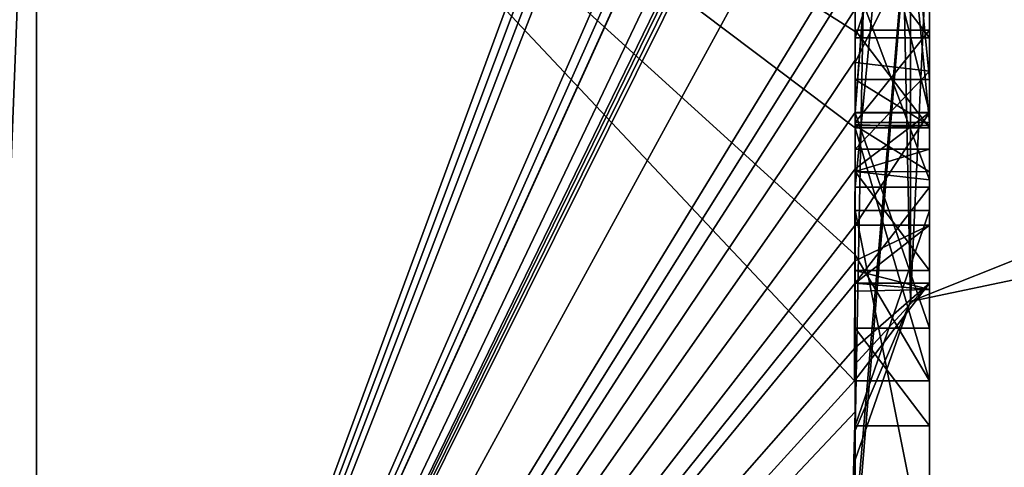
# Model space of a CAD drawing. Extents: x -23 to 700, y -1800 to 0.
# Tile 85 of 196: x 692.15 to 694.8, y -1790.12 to -1788.91. Entities that reach past the tile are written whole.
import ezdxf

# ---------------------------------------------------------------- set-up
doc = ezdxf.new("R2010")
doc.units = 0
doc.header["$LTSCALE"] = 21.316181
for name, color, linetype in [('1261', 7, 'CONTINUOUS'), ('1266', 7, 'CONTINUOUS'), ('1267', 7, 'CONTINUOUS'), ('1272', 7, 'CONTINUOUS'), ('1273', 7, 'CONTINUOUS'), ('1276', 7, 'CONTINUOUS'), ('1278', 7, 'CONTINUOUS'), ('1279', 7, 'CONTINUOUS'), ('1280', 7, 'CONTINUOUS'), ('1291', 7, 'CONTINUOUS'), ('1300', 7, 'CONTINUOUS'), ('1301', 7, 'CONTINUOUS'), ('1302', 7, 'CONTINUOUS'), ('1303', 7, 'CONTINUOUS'), ('1337', 7, 'CONTINUOUS'), ('1338', 7, 'CONTINUOUS'), ('1387', 7, 'CONTINUOUS'), ('1388', 7, 'CONTINUOUS'), ('1389', 7, 'CONTINUOUS'), ('1390', 7, 'CONTINUOUS'), ('1410', 7, 'CONTINUOUS'), ('1414', 7, 'CONTINUOUS'), ('1415', 7, 'CONTINUOUS'), ('1416', 7, 'CONTINUOUS'), ('1417', 7, 'CONTINUOUS'), ('1418', 7, 'CONTINUOUS'), ('1419', 7, 'CONTINUOUS'), ('1420', 7, 'CONTINUOUS'), ('1421', 7, 'CONTINUOUS'), ('1422', 7, 'CONTINUOUS'), ('1423', 7, 'CONTINUOUS'), ('1425', 7, 'CONTINUOUS'), ('1431', 7, 'CONTINUOUS')]:
    doc.layers.add(name, color=color, linetype=linetype)

msp = doc.modelspace()

# ---------------------------------------------------------------- linework, layer by layer
at = {"layer": '1261', "linetype": 'CONTINUOUS'}
for points in [[(694.4, -1785.1824, -10.1674), (694.4, -1782.471, -14.7638), (694.4, -1790.0213, -1.6862), (694.4, -1785.1824, -10.1674)], [(694.4, -1782.471, 14.7638), (694.4, -1788.7004, 4.0741), (694.4, -1790.0213, 1.6862), (694.4, -1782.471, 14.7638)], [(694.4, -1785.3536, -9.871), (694.4, -1785.1824, -10.1674), (694.4, -1790.0213, -1.6862), (694.4, -1785.3536, -9.871)], [(694.4, -1785.8936, -8.9356), (694.4, -1785.3536, -9.871), (694.4, -1790.0213, -1.6862), (694.4, -1785.8936, -8.9356)], [(694.4, -1786.0881, -8.5986), (694.4, -1785.8936, -8.9356), (694.4, -1790.0213, -1.6862), (694.4, -1786.0881, -8.5986)], [(694.4, -1786.608, -7.6982), (694.4, -1786.0881, -8.5986), (694.4, -1790.0213, -1.6862), (694.4, -1786.608, -7.6982)], [(694.4, -1789.158, 9.2656), (694.4, -1786.5668, 7.7696), (694.4, -1789.024, 9.5097), (694.4, -1789.158, 9.2656)], [(694.4, -1789.024, 9.5097), (694.4, -1786.5668, 7.7696), (694.4, -1788.8863, 9.752), (694.4, -1789.024, 9.5097)], [(694.4, -1787.2894, -6.5179), (694.4, -1786.608, -7.6982), (694.4, -1790.0213, -1.6862), (694.4, -1787.2894, -6.5179)], [(694.4, -1787.0044, 7.6196), (694.4, -1789.0759, 8.8156), (694.4, -1787.1278, 7.406), (694.4, -1787.0044, 7.6196)], [(694.4, -1788.9428, -9.0462), (694.4, -1788.6844, -10.0976), (694.4, -1787.1201, -7.4194), (694.4, -1788.9428, -9.0462)], [(694.4, -1789.1915, -8.6153), (694.4, -1788.9428, -9.0462), (694.4, -1787.1201, -7.4194), (694.4, -1789.1915, -8.6153)], [(694.4, -1787.1278, 7.406), (694.4, -1789.0759, 8.8156), (694.4, -1787.3925, 7.1131), (694.4, -1787.1278, 7.406)], [(694.4, -1787.5527, -6.67), (694.4, -1787.2894, -6.5179), (694.4, -1790.0213, -1.6862), (694.4, -1787.5527, -6.67)], [(694.4, -1787.2944, -7.1174), (694.4, -1787.5527, -6.67), (694.4, -1789.3659, -8.3134), (694.4, -1787.2944, -7.1174)], [(694.4, -1787.3925, 7.1131), (694.4, -1789.0759, 8.8156), (694.4, -1787.7428, 6.9829), (694.4, -1787.3925, 7.1131)], [(694.4, -1789.3659, -8.3134), (694.4, -1787.5527, -6.67), (694.4, -1790.0213, -1.6862), (694.4, -1789.3659, -8.3134)], [(694.4, -1787.7428, 6.9829), (694.4, -1789.0759, 8.8156), (694.4, -1788.1618, 7.0093), (694.4, -1787.7428, 6.9829)], [(694.4, -1790.2826, 6.7822), (694.4, -1787.9233, 5.4201), (694.4, -1789.9704, 7.5706), (694.4, -1790.2826, 6.7822)], [(694.4, -1789.9704, 7.5706), (694.4, -1787.9233, 5.4201), (694.4, -1789.3232, 7.2874), (694.4, -1789.9704, 7.5706)], [(694.4, -1789.3232, 7.2874), (694.4, -1787.9233, 5.4201), (694.4, -1788.8118, 6.8832), (694.4, -1789.3232, 7.2874)], [(694.4, -1788.1618, 7.0093), (694.4, -1789.0759, 8.8156), (694.4, -1788.6269, 7.2036), (694.4, -1788.1618, 7.0093)], [(694.4, -1788.3609, 5.2701), (694.4, -1789.1656, 5.7347), (694.4, -1788.9637, 4.2261), (694.4, -1788.3609, 5.2701)], [(694.4, -1788.6269, 7.2036), (694.4, -1789.0759, 8.8156), (694.4, -1789.0302, 7.509), (694.4, -1788.6269, 7.2036)], [(694.4, -1788.946, -9.648), (694.4, -1788.6844, -10.0976), (694.4, -1788.9428, -9.0462), (694.4, -1788.946, -9.648)], [(694.4, -1788.7004, 4.0741), (694.4, -1788.9637, 4.2261), (694.4, -1790.0213, 1.6862), (694.4, -1788.7004, 4.0741)], [(694.4, -1789.197, -9.193), (694.4, -1788.946, -9.648), (694.4, -1788.9428, -9.0462), (694.4, -1789.197, -9.193)], [(694.4, -1789.745, 4.7312), (694.4, -1790.0083, 4.8832), (694.4, -1788.9637, 4.2261), (694.4, -1789.745, 4.7312)], [(694.4, -1788.9637, 4.2261), (694.4, -1790.0083, 4.8832), (694.4, -1790.0213, 1.6862), (694.4, -1788.9637, 4.2261)], [(694.4, -1789.1656, 5.7347), (694.4, -1789.745, 4.7312), (694.4, -1788.9637, 4.2261), (694.4, -1789.1656, 5.7347)], [(694.4, -1789.0302, 7.509), (694.4, -1789.0759, 8.8156), (694.4, -1789.1992, 8.602), (694.4, -1789.0302, 7.509)], [(694.4, -1789.2635, 7.8578), (694.4, -1789.0302, 7.509), (694.4, -1789.1992, 8.602), (694.4, -1789.2635, 7.8578)], [(694.4, -1789.323, 8.2323), (694.4, -1789.2635, 7.8578), (694.4, -1789.1992, 8.602), (694.4, -1789.323, 8.2323)], [(694.4, -1789.5904, 7.7501), (694.4, -1789.9704, 7.5706), (694.4, -1789.3232, 7.2874), (694.4, -1789.5904, 7.7501)], [(694.4, -1789.6242, -7.8659), (694.4, -1789.3659, -8.3134), (694.4, -1790.0213, -1.6862), (694.4, -1789.6242, -7.8659)], [(694.4, -1789.4289, 5.8867), (694.4, -1790.4027, 6.449), (694.4, -1790.0083, 4.8832), (694.4, -1789.4289, 5.8867)], [(694.4, -1789.6461, 8.0507), (694.4, -1789.9704, 7.5706), (694.4, -1789.5904, 7.7501), (694.4, -1789.6461, 8.0507)], [(694.4, -1789.6238, 8.3457), (694.4, -1789.9704, 7.5706), (694.4, -1789.6461, 8.0507), (694.4, -1789.6238, 8.3457)], [(694.4, -1789.7984, -7.9665), (694.4, -1789.6242, -7.8659), (694.4, -1790.0213, -1.6862), (694.4, -1789.7984, -7.9665)], [(694.4, -1791.0336, -4.2391), (694.4, -1789.7984, -7.9665), (694.4, -1790.4027, 6.449), (694.4, -1791.0336, -4.2391)], [(694.4, -1790.4027, 6.449), (694.4, -1789.7984, -7.9665), (694.4, -1790.1, -0.0124), (694.4, -1790.4027, 6.449)], [(694.4, -1790.1, -0.0124), (694.4, -1789.7984, -7.9665), (694.4, -1790.0213, -1.6862), (694.4, -1790.1, -0.0124)], [(694.4, -1790.0083, 4.8832), (694.4, -1790.4027, 6.449), (694.4, -1790.0213, 1.6862), (694.4, -1790.0083, 4.8832)], [(694.4, -1790.0213, 1.6862), (694.4, -1790.4027, 6.449), (694.4, -1790.1, -0.0124), (694.4, -1790.0213, 1.6862)]]:
    msp.add_3dface(points, dxfattribs=at)
at = {"layer": '1266', "linetype": 'CONTINUOUS'}
for points in [[(694.3429, -1786.5961, 13.7189), (694.3341, -1786.5125, 13.8636), (692.1949, -1792.3092, 8.4124), (694.3429, -1786.5961, 13.7189)], [(692.1949, -1792.3092, 8.4124), (694.3341, -1786.5125, 13.8636), (692.1949, -1787.544, 15.544), (692.1949, -1792.3092, 8.4124)], [(694.3508, -1786.6805, 13.5727), (694.3429, -1786.5961, 13.7189), (692.1949, -1792.3092, 8.4124), (694.3508, -1786.6805, 13.5727)], [(694.4, -1786.6649, 12.8527), (694.3508, -1786.6805, 13.5727), (692.1949, -1792.3092, 8.4124), (694.4, -1786.6649, 12.8527)], [(694.3867, -1787.2981, 12.5029), (694.4, -1786.6649, 12.8527), (692.1949, -1792.3092, 8.4124), (694.3867, -1787.2981, 12.5029)], [(694.3893, -1787.3819, 12.3577), (694.3867, -1787.2981, 12.5029), (692.1949, -1792.3092, 8.4124), (694.3893, -1787.3819, 12.3577)], [(694.3915, -1787.4661, 12.212), (694.3893, -1787.3819, 12.3577), (692.1949, -1792.3092, 8.4124), (694.3915, -1787.4661, 12.212)], [(694.4, -1787.4432, 11.9061), (694.3915, -1787.4661, 12.212), (692.1949, -1792.3092, 8.4124), (694.4, -1787.4432, 11.9061)], [(694.3958, -1787.6968, 11.8124), (694.4, -1787.4432, 11.9061), (692.1949, -1792.3092, 8.4124), (694.3958, -1787.6968, 11.8124)], [(694.3969, -1787.787, 11.656), (694.3958, -1787.6968, 11.8124), (692.1949, -1792.3092, 8.4124), (694.3969, -1787.787, 11.656)], [(694.3978, -1787.8775, 11.4994), (694.3969, -1787.787, 11.656), (692.1949, -1792.3092, 8.4124), (694.3978, -1787.8775, 11.4994)], [(694.4, -1788.2671, 10.7532), (694.4, -1787.8058, 11.4205), (692.1949, -1792.3092, 8.4124), (694.4, -1788.2671, 10.7532)], [(694.4, -1787.8058, 11.4205), (694.3995, -1787.8416, 11.46), (692.1949, -1792.3092, 8.4124), (694.4, -1787.8058, 11.4205)], [(694.3995, -1787.8416, 11.46), (694.3978, -1787.8775, 11.4994), (692.1949, -1792.3092, 8.4124), (694.3995, -1787.8416, 11.46)], [(694.4, -1788.7017, 10.0683), (694.4, -1788.2671, 10.7532), (692.1949, -1792.3092, 8.4124), (694.4, -1788.7017, 10.0683)], [(694.4, -1788.7949, 9.9103), (694.4, -1788.7017, 10.0683), (692.1949, -1792.3092, 8.4124), (694.4, -1788.7949, 9.9103)], [(694.4, -1788.8863, 9.752), (694.4, -1788.7949, 9.9103), (692.1949, -1792.3092, 8.4124), (694.4, -1788.8863, 9.752)], [(694.4, -1789.024, 9.5097), (694.4, -1788.8863, 9.752), (692.1949, -1792.3092, 8.4124), (694.4, -1789.024, 9.5097)], [(694.4, -1789.1649, 9.2696), (694.4, -1789.024, 9.5097), (692.1949, -1792.3092, 8.4124), (694.4, -1789.1649, 9.2696)], [(694.4, -1789.158, 9.2656), (694.4, -1789.024, 9.5097), (694.4, -1789.1649, 9.2696), (694.4, -1789.158, 9.2656)], [(694.3999, -1789.3164, 9.0071), (694.4, -1789.1649, 9.2696), (692.1949, -1792.3092, 8.4124), (694.3999, -1789.3164, 9.0071)], [(694.3998, -1789.4678, 8.7448), (694.3999, -1789.3164, 9.0071), (692.1949, -1792.3092, 8.4124), (694.3998, -1789.4678, 8.7448)], [(694.3998, -1789.5639, 8.5462), (694.3998, -1789.4678, 8.7448), (692.1949, -1792.3092, 8.4124), (694.3998, -1789.5639, 8.5462)], [(694.4, -1789.6238, 8.3457), (694.3998, -1789.5639, 8.5462), (692.1949, -1792.3092, 8.4124), (694.4, -1789.6238, 8.3457)], [(694.4, -1789.9704, 7.5706), (694.4, -1789.6238, 8.3457), (692.1949, -1792.3092, 8.4124), (694.4, -1789.9704, 7.5706)], [(694.3852, -1790.5214, 6.9201), (694.4, -1789.9704, 7.5706), (692.1949, -1792.3092, 8.4124), (694.3852, -1790.5214, 6.9201)], [(694.3963, -1790.4022, 6.8513), (694.4, -1789.9704, 7.5706), (694.3852, -1790.5214, 6.9201), (694.3963, -1790.4022, 6.8513)], [(694.4, -1790.2826, 6.7822), (694.4, -1789.9704, 7.5706), (694.3963, -1790.4022, 6.8513), (694.4, -1790.2826, 6.7822)]]:
    msp.add_3dface(points, dxfattribs=at)
at = {"layer": '1267', "linetype": 'CONTINUOUS'}
for points in [[(694.4, -1788.6844, -10.0976), (694.4, -1788.946, -9.648), (692.1949, -1787.544, -15.544), (694.4, -1788.6844, -10.0976)], [(692.1949, -1787.544, -15.544), (694.4, -1788.946, -9.648), (694.4, -1789.2061, -9.1982), (692.1949, -1787.544, -15.544)], [(692.1949, -1792.3092, -8.4124), (692.1949, -1787.544, -15.544), (694.3979, -1789.8875, -8.0179), (692.1949, -1792.3092, -8.4124)], [(694.3979, -1789.8875, -8.0179), (692.1949, -1787.544, -15.544), (694.3996, -1789.5472, -8.6073), (694.3979, -1789.8875, -8.0179)], [(694.3996, -1789.5472, -8.6073), (692.1949, -1787.544, -15.544), (694.4, -1789.2061, -9.1982), (694.3996, -1789.5472, -8.6073)], [(694.4, -1789.2061, -9.1982), (694.4, -1788.946, -9.648), (694.4, -1789.197, -9.193), (694.4, -1789.2061, -9.1982)], [(694.4, -1789.7984, -7.9665), (694.4, -1791.0336, -4.2391), (692.1949, -1792.3092, -8.4124), (694.4, -1789.7984, -7.9665)], [(694.4, -1789.7984, -7.9665), (692.1949, -1792.3092, -8.4124), (694.3979, -1789.8875, -8.0179), (694.4, -1789.7984, -7.9665)], [(694.3995, -1789.843, -7.9922), (694.4, -1789.7984, -7.9665), (694.3979, -1789.8875, -8.0179), (694.3995, -1789.843, -7.9922)]]:
    msp.add_3dface(points, dxfattribs=at)
at = {"layer": '1272', "linetype": 'CONTINUOUS'}
for points in [[(692.1949, -1787.544, 15.544), (692.0094, -1787.535, 15.535), (692.0094, -1792.2974, 8.4075), (692.1949, -1787.544, 15.544)], [(692.1949, -1792.3092, 8.4124), (692.1949, -1787.544, 15.544), (692.0094, -1792.2974, 8.4075), (692.1949, -1792.3092, 8.4124)]]:
    msp.add_3dface(points, dxfattribs=at)
at = {"layer": '1273', "linetype": 'CONTINUOUS'}
for points in [[(692.1949, -1787.544, -15.544), (692.1949, -1792.3092, -8.4124), (692.0094, -1787.535, -15.535), (692.1949, -1787.544, -15.544)], [(692.1949, -1792.3092, -8.4124), (692.0094, -1792.2974, -8.4075), (692.0094, -1787.535, -15.535), (692.1949, -1792.3092, -8.4124)]]:
    msp.add_3dface(points, dxfattribs=at)
at = {"layer": '1276', "linetype": 'CONTINUOUS'}
for points in [[(694.6, -1787.1201, -7.4194), (694.6, -1787.2944, -7.1174), (694.6, -1789.1915, -8.6153), (694.6, -1787.1201, -7.4194)], [(694.6, -1787.2944, -7.1174), (694.6, -1789.3659, -8.3134), (694.6, -1789.1915, -8.6153), (694.6, -1787.2944, -7.1174)], [(694.6, -1789.2061, -9.1982), (694.6, -1788.9428, -9.0462), (694.6, -1789.1915, -8.6153), (694.6, -1789.2061, -9.1982)], [(694.6, -1789.3659, -8.3134), (694.6, -1789.2061, -9.1982), (694.6, -1789.1915, -8.6153), (694.6, -1789.3659, -8.3134)], [(694.6, -1789.8875, -8.0179), (694.6, -1789.2061, -9.1982), (694.6, -1789.6242, -7.8659), (694.6, -1789.8875, -8.0179)], [(694.6, -1789.6242, -7.8659), (694.6, -1789.2061, -9.1982), (694.6, -1789.3659, -8.3134), (694.6, -1789.6242, -7.8659)]]:
    msp.add_3dface(points, dxfattribs=at)
at = {"layer": '1278', "linetype": 'CONTINUOUS'}
for points in [[(694.4, -1789.1915, -8.6153), (694.4, -1787.1201, -7.4194), (694.6, -1789.1915, -8.6153), (694.4, -1789.1915, -8.6153)], [(694.4, -1787.1201, -7.4194), (694.6, -1787.1201, -7.4194), (694.6, -1789.1915, -8.6153), (694.4, -1787.1201, -7.4194)]]:
    msp.add_3dface(points, dxfattribs=at)
at = {"layer": '1279', "linetype": 'CONTINUOUS'}
for points in [[(694.4, -1788.9428, -9.0462), (694.4, -1789.1915, -8.6153), (694.6, -1788.9428, -9.0462), (694.4, -1788.9428, -9.0462)], [(694.6, -1788.9428, -9.0462), (694.4, -1789.1915, -8.6153), (694.6, -1789.1915, -8.6153), (694.6, -1788.9428, -9.0462)]]:
    msp.add_3dface(points, dxfattribs=at)
at = {"layer": '1280', "linetype": 'CONTINUOUS'}
for points in [[(694.4, -1789.197, -9.193), (694.4, -1788.9428, -9.0462), (694.6, -1789.2061, -9.1982), (694.4, -1789.197, -9.193)], [(694.4, -1788.9428, -9.0462), (694.6, -1788.9428, -9.0462), (694.6, -1789.2061, -9.1982), (694.4, -1788.9428, -9.0462)], [(694.4, -1789.2061, -9.1982), (694.4, -1789.197, -9.193), (694.6, -1789.2061, -9.1982), (694.4, -1789.2061, -9.1982)]]:
    msp.add_3dface(points, dxfattribs=at)
at = {"layer": '1291', "linetype": 'CONTINUOUS'}
for points in [[(694.6, -1786.5668, 7.7696), (694.6, -1789.1649, 9.2696), (694.6, -1789.0759, 8.8156), (694.6, -1786.5668, 7.7696)], [(694.6, -1786.5668, 7.7696), (694.6, -1789.0759, 8.8156), (694.6, -1787.0044, 7.6196), (694.6, -1786.5668, 7.7696)], [(694.6, -1788.1869, 6.6399), (694.6, -1787.6825, 6.6419), (694.6, -1789.346, 7.3126), (694.6, -1788.1869, 6.6399)], [(694.6, -1789.346, 7.3126), (694.6, -1787.6825, 6.6419), (694.6, -1789.5904, 7.7501), (694.6, -1789.346, 7.3126)], [(694.6, -1789.5904, 7.7501), (694.6, -1787.6825, 6.6419), (694.6, -1788.6269, 7.2036), (694.6, -1789.5904, 7.7501)], [(694.6, -1787.9233, 5.4201), (694.6, -1790.5214, 6.9201), (694.6, -1790.4324, 6.4661), (694.6, -1787.9233, 5.4201)], [(694.6, -1788.7004, 4.0741), (694.6, -1787.9233, 5.4201), (694.6, -1788.9637, 4.2261), (694.6, -1788.7004, 4.0741)], [(694.6, -1788.9637, 4.2261), (694.6, -1787.9233, 5.4201), (694.6, -1788.3609, 5.2701), (694.6, -1788.9637, 4.2261)], [(694.6, -1788.3609, 5.2701), (694.6, -1787.9233, 5.4201), (694.6, -1789.1656, 5.7347), (694.6, -1788.3609, 5.2701)], [(694.6, -1789.1656, 5.7347), (694.6, -1787.9233, 5.4201), (694.6, -1789.4289, 5.8867), (694.6, -1789.1656, 5.7347)], [(694.6, -1789.4289, 5.8867), (694.6, -1787.9233, 5.4201), (694.6, -1790.4324, 6.4661), (694.6, -1789.4289, 5.8867)], [(694.6, -1788.8118, 6.8832), (694.6, -1788.1869, 6.6399), (694.6, -1789.346, 7.3126), (694.6, -1788.8118, 6.8832)], [(694.6, -1789.0535, 7.5329), (694.6, -1789.5904, 7.7501), (694.6, -1788.6269, 7.2036), (694.6, -1789.0535, 7.5329)], [(694.6, -1789.2635, 7.8578), (694.6, -1789.5904, 7.7501), (694.6, -1789.0535, 7.5329), (694.6, -1789.2635, 7.8578)], [(694.6, -1789.1649, 9.2696), (694.6, -1789.4678, 8.7448), (694.6, -1789.0759, 8.8156), (694.6, -1789.1649, 9.2696)], [(694.6, -1789.0759, 8.8156), (694.6, -1789.4678, 8.7448), (694.6, -1789.1992, 8.602), (694.6, -1789.0759, 8.8156)], [(694.6, -1789.745, 4.7312), (694.6, -1789.1656, 5.7347), (694.6, -1790.0083, 4.8832), (694.6, -1789.745, 4.7312)], [(694.6, -1790.0083, 4.8832), (694.6, -1789.1656, 5.7347), (694.6, -1789.4289, 5.8867), (694.6, -1790.0083, 4.8832)], [(694.6, -1789.1992, 8.602), (694.6, -1789.4678, 8.7448), (694.6, -1789.324, 8.2239), (694.6, -1789.1992, 8.602)], [(694.6, -1789.6412, 8.2432), (694.6, -1789.5904, 7.7501), (694.6, -1789.2635, 7.8578), (694.6, -1789.6412, 8.2432)], [(694.6, -1789.324, 8.2239), (694.6, -1789.6412, 8.2432), (694.6, -1789.2635, 7.8578), (694.6, -1789.324, 8.2239)], [(694.6, -1789.4678, 8.7448), (694.6, -1789.6412, 8.2432), (694.6, -1789.324, 8.2239), (694.6, -1789.4678, 8.7448)]]:
    msp.add_3dface(points, dxfattribs=at)
at = {"layer": '1300', "linetype": 'CONTINUOUS'}
for points in [[(694.4, -1789.3232, 7.2874), (694.4, -1788.8118, 6.8832), (694.6, -1789.346, 7.3126), (694.4, -1789.3232, 7.2874)], [(694.4, -1788.8118, 6.8832), (694.6, -1788.8118, 6.8832), (694.6, -1789.346, 7.3126), (694.4, -1788.8118, 6.8832)], [(694.4, -1789.5904, 7.7501), (694.4, -1789.3232, 7.2874), (694.6, -1789.5904, 7.7501), (694.4, -1789.5904, 7.7501)], [(694.4, -1789.3232, 7.2874), (694.6, -1789.346, 7.3126), (694.6, -1789.5904, 7.7501), (694.4, -1789.3232, 7.2874)]]:
    msp.add_3dface(points, dxfattribs=at)
at = {"layer": '1301', "linetype": 'CONTINUOUS'}
for points in [[(694.3998, -1789.5639, 8.5462), (694.4, -1789.6238, 8.3457), (694.6, -1789.4678, 8.7448), (694.3998, -1789.5639, 8.5462)], [(694.3998, -1789.4678, 8.7448), (694.3998, -1789.5639, 8.5462), (694.6, -1789.4678, 8.7448), (694.3998, -1789.4678, 8.7448)], [(694.4, -1789.6238, 8.3457), (694.6, -1789.6412, 8.2432), (694.6, -1789.4678, 8.7448), (694.4, -1789.6238, 8.3457)], [(694.4, -1789.6461, 8.0507), (694.4, -1789.5904, 7.7501), (694.6, -1789.6412, 8.2432), (694.4, -1789.6461, 8.0507)], [(694.4, -1789.5904, 7.7501), (694.6, -1789.5904, 7.7501), (694.6, -1789.6412, 8.2432), (694.4, -1789.5904, 7.7501)], [(694.4, -1789.6238, 8.3457), (694.4, -1789.6461, 8.0507), (694.6, -1789.6412, 8.2432), (694.4, -1789.6238, 8.3457)]]:
    msp.add_3dface(points, dxfattribs=at)
at = {"layer": '1302', "linetype": 'CONTINUOUS'}
for points in [[(694.3999, -1789.3164, 9.0071), (694.3998, -1789.4678, 8.7448), (694.6, -1789.1649, 9.2696), (694.3999, -1789.3164, 9.0071)], [(694.6, -1789.1649, 9.2696), (694.3998, -1789.4678, 8.7448), (694.6, -1789.4678, 8.7448), (694.6, -1789.1649, 9.2696)], [(694.4, -1789.1649, 9.2696), (694.3999, -1789.3164, 9.0071), (694.6, -1789.1649, 9.2696), (694.4, -1789.1649, 9.2696)]]:
    msp.add_3dface(points, dxfattribs=at)
at = {"layer": '1303', "linetype": 'CONTINUOUS'}
for points in [[(694.4, -1786.5668, 7.7696), (694.4, -1789.158, 9.2656), (694.6, -1786.5668, 7.7696), (694.4, -1786.5668, 7.7696)], [(694.4, -1789.158, 9.2656), (694.4, -1789.1649, 9.2696), (694.6, -1786.5668, 7.7696), (694.4, -1789.158, 9.2656)], [(694.4, -1789.1649, 9.2696), (694.6, -1789.1649, 9.2696), (694.6, -1786.5668, 7.7696), (694.4, -1789.1649, 9.2696)]]:
    msp.add_3dface(points, dxfattribs=at)
at = {"layer": '1337', "linetype": 'CONTINUOUS'}
for points in [[(694.9, -1789.5332, 1.5315), (694.9, -1782.093, 14.4185), (694.549, -1782.2017, 14.518), (694.9, -1789.5332, 1.5315)], [(694.4, -1782.471, 14.7638), (694.549, -1789.6738, 1.5759), (694.549, -1782.2017, 14.518), (694.4, -1782.471, 14.7638)], [(694.549, -1789.6738, 1.5759), (694.9, -1789.5332, 1.5315), (694.549, -1782.2017, 14.518), (694.549, -1789.6738, 1.5759)], [(694.4, -1782.471, 14.7638), (694.4, -1790.0213, 1.6862), (694.549, -1789.6738, 1.5759), (694.4, -1782.471, 14.7638)]]:
    msp.add_3dface(points, dxfattribs=at)
at = {"layer": '1338', "linetype": 'CONTINUOUS'}
for points in [[(694.9, -1782.093, -14.4185), (694.9, -1789.5332, -1.5315), (694.549, -1789.6738, -1.5759), (694.9, -1782.093, -14.4185)], [(694.549, -1782.2017, -14.518), (694.9, -1782.093, -14.4185), (694.549, -1789.6738, -1.5759), (694.549, -1782.2017, -14.518)], [(694.4, -1790.0213, -1.6862), (694.4, -1782.471, -14.7638), (694.549, -1782.2017, -14.518), (694.4, -1790.0213, -1.6862)], [(694.4, -1790.0213, -1.6862), (694.549, -1782.2017, -14.518), (694.549, -1789.6738, -1.5759), (694.4, -1790.0213, -1.6862)]]:
    msp.add_3dface(points, dxfattribs=at)
at = {"layer": '1387', "linetype": 'CONTINUOUS'}
for points in [[(694.4, -1787.2944, -7.1174), (694.4, -1789.3659, -8.3134), (694.6, -1787.2944, -7.1174), (694.4, -1787.2944, -7.1174)], [(694.4, -1789.3659, -8.3134), (694.6, -1789.3659, -8.3134), (694.6, -1787.2944, -7.1174), (694.4, -1789.3659, -8.3134)]]:
    msp.add_3dface(points, dxfattribs=at)
at = {"layer": '1388', "linetype": 'CONTINUOUS'}
for points in [[(694.4, -1789.3659, -8.3134), (694.4, -1789.6242, -7.8659), (694.6, -1789.3659, -8.3134), (694.4, -1789.3659, -8.3134)], [(694.4, -1789.6242, -7.8659), (694.6, -1789.6242, -7.8659), (694.6, -1789.3659, -8.3134), (694.4, -1789.6242, -7.8659)]]:
    msp.add_3dface(points, dxfattribs=at)
at = {"layer": '1389', "linetype": 'CONTINUOUS'}
for points in [[(694.3995, -1789.843, -7.9922), (694.3979, -1789.8875, -8.0179), (694.6, -1789.6242, -7.8659), (694.3995, -1789.843, -7.9922)], [(694.3979, -1789.8875, -8.0179), (694.6, -1789.8875, -8.0179), (694.6, -1789.6242, -7.8659), (694.3979, -1789.8875, -8.0179)], [(694.4, -1789.7984, -7.9665), (694.3995, -1789.843, -7.9922), (694.6, -1789.6242, -7.8659), (694.4, -1789.7984, -7.9665)], [(694.4, -1789.6242, -7.8659), (694.4, -1789.7984, -7.9665), (694.6, -1789.6242, -7.8659), (694.4, -1789.6242, -7.8659)]]:
    msp.add_3dface(points, dxfattribs=at)
at = {"layer": '1390', "linetype": 'CONTINUOUS'}
for points in [[(694.3996, -1789.5472, -8.6073), (694.4, -1789.2061, -9.1982), (694.6, -1789.8875, -8.0179), (694.3996, -1789.5472, -8.6073)], [(694.4, -1789.2061, -9.1982), (694.6, -1789.2061, -9.1982), (694.6, -1789.8875, -8.0179), (694.4, -1789.2061, -9.1982)], [(694.3979, -1789.8875, -8.0179), (694.3996, -1789.5472, -8.6073), (694.6, -1789.8875, -8.0179), (694.3979, -1789.8875, -8.0179)]]:
    msp.add_3dface(points, dxfattribs=at)
at = {"layer": '1410', "linetype": 'CONTINUOUS'}
for points in [[(694.4, -1789.0759, 8.8156), (694.4, -1787.0044, 7.6196), (694.6, -1789.0759, 8.8156), (694.4, -1789.0759, 8.8156)], [(694.6, -1789.0759, 8.8156), (694.4, -1787.0044, 7.6196), (694.6, -1787.0044, 7.6196), (694.6, -1789.0759, 8.8156)]]:
    msp.add_3dface(points, dxfattribs=at)
at = {"layer": '1414', "linetype": 'CONTINUOUS'}
for points in [[(694.4, -1788.6269, 7.2036), (694.4, -1789.0302, 7.509), (694.6, -1788.6269, 7.2036), (694.4, -1788.6269, 7.2036)], [(694.4, -1789.0302, 7.509), (694.6, -1789.0535, 7.5329), (694.6, -1788.6269, 7.2036), (694.4, -1789.0302, 7.509)], [(694.4, -1789.0302, 7.509), (694.4, -1789.2635, 7.8578), (694.6, -1789.0535, 7.5329), (694.4, -1789.0302, 7.509)], [(694.4, -1789.2635, 7.8578), (694.6, -1789.2635, 7.8578), (694.6, -1789.0535, 7.5329), (694.4, -1789.2635, 7.8578)]]:
    msp.add_3dface(points, dxfattribs=at)
at = {"layer": '1415', "linetype": 'CONTINUOUS'}
for points in [[(694.4, -1789.323, 8.2323), (694.4, -1789.1992, 8.602), (694.6, -1789.324, 8.2239), (694.4, -1789.323, 8.2323)], [(694.4, -1789.1992, 8.602), (694.6, -1789.1992, 8.602), (694.6, -1789.324, 8.2239), (694.4, -1789.1992, 8.602)], [(694.4, -1789.2635, 7.8578), (694.4, -1789.323, 8.2323), (694.6, -1789.2635, 7.8578), (694.4, -1789.2635, 7.8578)], [(694.4, -1789.323, 8.2323), (694.6, -1789.324, 8.2239), (694.6, -1789.2635, 7.8578), (694.4, -1789.323, 8.2323)]]:
    msp.add_3dface(points, dxfattribs=at)
at = {"layer": '1416', "linetype": 'CONTINUOUS'}
for points in [[(694.4, -1789.1992, 8.602), (694.4, -1789.0759, 8.8156), (694.6, -1789.1992, 8.602), (694.4, -1789.1992, 8.602)], [(694.4, -1789.0759, 8.8156), (694.6, -1789.0759, 8.8156), (694.6, -1789.1992, 8.602), (694.4, -1789.0759, 8.8156)]]:
    msp.add_3dface(points, dxfattribs=at)
at = {"layer": '1417', "linetype": 'CONTINUOUS'}
for points in [[(694.4, -1790.4027, 6.449), (694.4, -1789.4289, 5.8867), (694.6, -1790.4324, 6.4661), (694.4, -1790.4027, 6.449)], [(694.4, -1789.4289, 5.8867), (694.6, -1789.4289, 5.8867), (694.6, -1790.4324, 6.4661), (694.4, -1789.4289, 5.8867)]]:
    msp.add_3dface(points, dxfattribs=at)
at = {"layer": '1418', "linetype": 'CONTINUOUS'}
for points in [[(694.4, -1789.4289, 5.8867), (694.4, -1790.0083, 4.8832), (694.6, -1789.4289, 5.8867), (694.4, -1789.4289, 5.8867)], [(694.4, -1790.0083, 4.8832), (694.6, -1790.0083, 4.8832), (694.6, -1789.4289, 5.8867), (694.4, -1790.0083, 4.8832)]]:
    msp.add_3dface(points, dxfattribs=at)
at = {"layer": '1419', "linetype": 'CONTINUOUS'}
for points in [[(694.4, -1790.0083, 4.8832), (694.4, -1789.745, 4.7312), (694.6, -1790.0083, 4.8832), (694.4, -1790.0083, 4.8832)], [(694.4, -1789.745, 4.7312), (694.6, -1789.745, 4.7312), (694.6, -1790.0083, 4.8832), (694.4, -1789.745, 4.7312)]]:
    msp.add_3dface(points, dxfattribs=at)
at = {"layer": '1420', "linetype": 'CONTINUOUS'}
for points in [[(694.4, -1789.745, 4.7312), (694.4, -1789.1656, 5.7347), (694.6, -1789.745, 4.7312), (694.4, -1789.745, 4.7312)], [(694.4, -1789.1656, 5.7347), (694.6, -1789.1656, 5.7347), (694.6, -1789.745, 4.7312), (694.4, -1789.1656, 5.7347)]]:
    msp.add_3dface(points, dxfattribs=at)
at = {"layer": '1421', "linetype": 'CONTINUOUS'}
for points in [[(694.4, -1789.1656, 5.7347), (694.4, -1788.3609, 5.2701), (694.6, -1789.1656, 5.7347), (694.4, -1789.1656, 5.7347)], [(694.4, -1788.3609, 5.2701), (694.6, -1788.3609, 5.2701), (694.6, -1789.1656, 5.7347), (694.4, -1788.3609, 5.2701)]]:
    msp.add_3dface(points, dxfattribs=at)
at = {"layer": '1422', "linetype": 'CONTINUOUS'}
for points in [[(694.4, -1788.3609, 5.2701), (694.4, -1788.9637, 4.2261), (694.6, -1788.3609, 5.2701), (694.4, -1788.3609, 5.2701)], [(694.4, -1788.9637, 4.2261), (694.6, -1788.9637, 4.2261), (694.6, -1788.3609, 5.2701), (694.4, -1788.9637, 4.2261)]]:
    msp.add_3dface(points, dxfattribs=at)
at = {"layer": '1423', "linetype": 'CONTINUOUS'}
for points in [[(694.4, -1788.9637, 4.2261), (694.4, -1788.7004, 4.0741), (694.6, -1788.9637, 4.2261), (694.4, -1788.9637, 4.2261)], [(694.4, -1788.7004, 4.0741), (694.6, -1788.7004, 4.0741), (694.6, -1788.9637, 4.2261), (694.4, -1788.7004, 4.0741)]]:
    msp.add_3dface(points, dxfattribs=at)
at = {"layer": '1425', "linetype": 'CONTINUOUS'}
for points in [[(694.4, -1790.2826, 6.7822), (694.3963, -1790.4022, 6.8513), (694.6, -1787.9233, 5.4201), (694.4, -1790.2826, 6.7822)], [(694.3963, -1790.4022, 6.8513), (694.6, -1790.5214, 6.9201), (694.6, -1787.9233, 5.4201), (694.3963, -1790.4022, 6.8513)], [(694.4, -1787.9233, 5.4201), (694.4, -1790.2826, 6.7822), (694.6, -1787.9233, 5.4201), (694.4, -1787.9233, 5.4201)]]:
    msp.add_3dface(points, dxfattribs=at)
at = {"layer": '1431', "linetype": 'CONTINUOUS'}
for points in [[(694.9, -1789.6, -0.0102), (694.9, -1789.5332, 1.5315), (694.549, -1789.6738, 1.5759), (694.9, -1789.6, -0.0102)], [(694.9, -1789.5332, -1.5315), (694.9, -1789.6, -0.0102), (694.549, -1789.6738, 1.5759), (694.9, -1789.5332, -1.5315)], [(694.549, -1789.6738, -1.5759), (694.9, -1789.5332, -1.5315), (694.549, -1789.6738, 1.5759), (694.549, -1789.6738, -1.5759)], [(694.4, -1790.0213, 1.6862), (694.4, -1790.1, -0.0124), (694.549, -1789.6738, -1.5759), (694.4, -1790.0213, 1.6862)], [(694.4, -1790.0213, 1.6862), (694.549, -1789.6738, -1.5759), (694.549, -1789.6738, 1.5759), (694.4, -1790.0213, 1.6862)], [(694.4, -1790.1, -0.0124), (694.4, -1790.0213, -1.6862), (694.549, -1789.6738, -1.5759), (694.4, -1790.1, -0.0124)]]:
    msp.add_3dface(points, dxfattribs=at)

doc.saveas('drawing.dxf')
